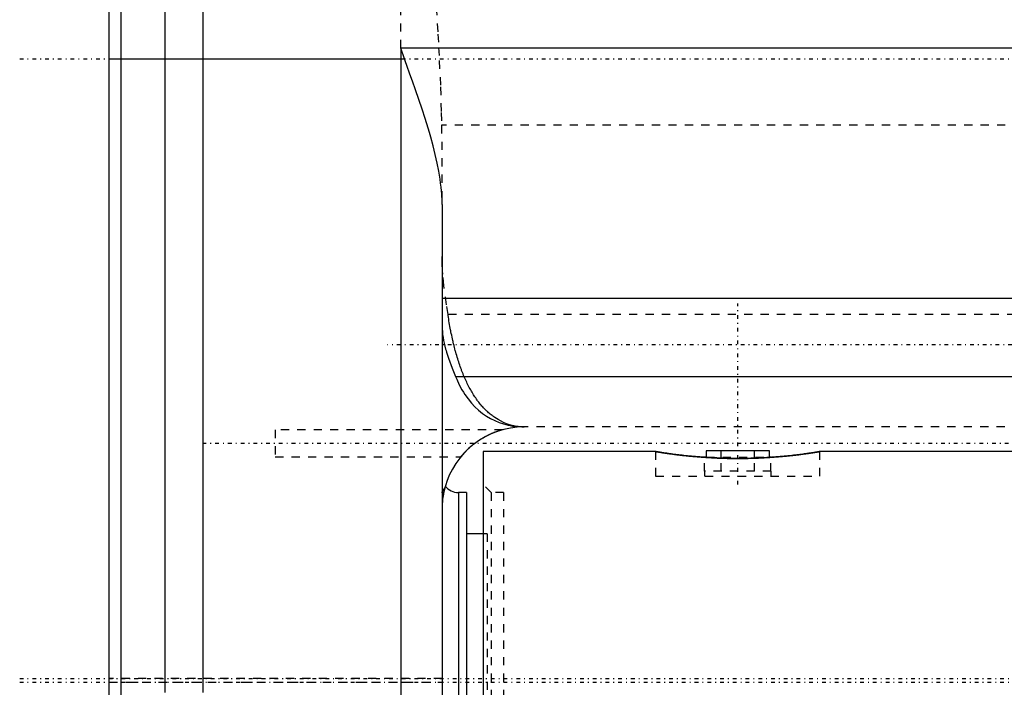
# Model space of a CAD drawing. Extents: x -128 to 128, y -5 to 816.
# Tile 8 of 24: x -120 to 0, y 361 to 443. Entities that reach past the tile are written whole.
import ezdxf

# ---------------------------------------------------------------- set-up
doc = ezdxf.new("R2010")
doc.units = 0
doc.linetypes.add('CENTER', pattern=[1.5, 0.45, -0.5, 0.05, -0.5])
doc.linetypes.add('DASHED', pattern=[2, 1, -1])
for name, color, linetype in [('AM_0', 7, 'CONTINUOUS'), ('AM_3', 7, 'DASHED'), ('AM_7', 7, 'CENTER')]:
    doc.layers.add(name, color=color, linetype=linetype)

msp = doc.modelspace()

# ---------------------------------------------------------------- linework, layer by layer
at = {"layer": 'AM_0', "color": 7, "linetype": 'CONTINUOUS'}
for p, q in [((-109, 289.9), (-109, 672.6)), ((-107.57, 517.54), (-107.57, 347.68)), ((-102.24, 456), (-102.24, 360.7)), ((-97.6, 456), (-97.6, 360.7)), ((-73.5, 439.1), (-73.5, 354.54)), ((-73.07, 437.8), (-73.5, 439.1)), ((69, 439.1), (-73.5, 439.1)), ((-109, 437.8), (-73.07, 437.8)), ((-68.5, 420.05), (-68.5, 271)), ((64, 408.64), (-68.5, 408.64)), ((-66.86, 399.14), (62.36, 399.14)), ((-42.5, 390), (-63.5, 390)), ((-63.5, 390), (-63.5, 270)), ((-28.66, 390.1), (-36.34, 390.1)), ((-36.34, 390.1), (-36.34, 389.3)), ((-34.52, 389.2), (-34.52, 390.1)), ((-30.48, 389.2), (-30.48, 390.1)), ((-28.66, 389.3), (-28.66, 390.1)), ((27.4, 390), (-22.5, 390)), ((-36.34, 389.3), (-36.54, 389.3)), ((-28.46, 389.3), (-28.66, 389.3)), ((-65.5, 385), (-66.5, 385)), ((-66.5, 385), (-66.5, 275)), ((-65.5, 385), (-65.5, 275)), ((-63.5, 380), (-65.5, 380))]:
    msp.add_line(p, q, dxfattribs=at)
for points in [[(-68.5, 420.05, 0), (-68.5, 420.46, 0), (-68.54, 421.31, 0), (-68.62, 422.19, 0), (-68.68, 422.66, 0), (-68.74, 423.13, 0), (-68.9, 424.1, 0), (-69.1, 425.1, 0), (-69.33, 426.13, 0), (-69.59, 427.19, 0), (-69.88, 428.27, 0), (-70.04, 428.82, 0), (-70.2, 429.37, 0), (-70.55, 430.51, 0), (-70.93, 431.66, 0), (-71.33, 432.85, 0), (-71.73, 434.02, 0), (-72.11, 435.09, 0), (-72.28, 435.58, 0), (-72.45, 436.04, 0), (-72.74, 436.86, 0), (-72.97, 437.53, 0), (-73.07, 437.8, 0)], [(-68.5, 405.51, 0), (-68.5, 405.32, 0), (-68.48, 404.95, 0), (-68.46, 404.59, 0), (-68.44, 404.41, 0), (-68.42, 404.23, 0), (-68.37, 403.88, 0), (-68.31, 403.53, 0), (-68.23, 403.19, 0), (-68.15, 402.83, 0), (-68.06, 402.47, 0), (-68.01, 402.29, 0), (-67.95, 402.1, 0), (-67.84, 401.74, 0), (-67.72, 401.37, 0), (-67.27, 400.16, 0), (-66.86, 399.14, 0)], [(-66.86, 399.14, 0), (-66.71, 398.79, 0), (-66.4, 398.13, 0), (-66.07, 397.52, 0), (-65.89, 397.22, 0), (-65.71, 396.94, 0), (-65.33, 396.4, 0), (-64.93, 395.9, 0), (-64.5, 395.44, 0), (-64.05, 395.03, 0), (-63.58, 394.65, 0), (-63.34, 394.48, 0), (-63.1, 394.31, 0), (-62.6, 394.02, 0), (-62.08, 393.76, 0), (-61.55, 393.54, 0), (-61.01, 393.36, 0), (-60.46, 393.22, 0), (-60.19, 393.16, 0), (-59.91, 393.11, 0), (-59.35, 393.04, 0), (-58.78, 393, 0), (-58.5, 393, 0)], [(-22.5, 390, 0), (-22.5, 390, 0), (-22.51, 390, 0), (-22.52, 390, 0), (-22.54, 389.99, 0), (-22.55, 389.99, 0), (-22.58, 389.99, 0), (-22.62, 389.98, 0), (-22.67, 389.97, 0), (-22.73, 389.96, 0), (-22.8, 389.95, 0), (-22.84, 389.94, 0), (-22.87, 389.94, 0), (-22.96, 389.93, 0), (-23.05, 389.91, 0), (-23.15, 389.89, 0), (-23.26, 389.88, 0), (-23.38, 389.86, 0), (-23.44, 389.85, 0), (-23.51, 389.84, 0), (-23.64, 389.82, 0), (-23.78, 389.8, 0), (-23.85, 389.79, 0), (-23.93, 389.78, 0), (-24.08, 389.76, 0), (-24.24, 389.73, 0), (-24.33, 389.72, 0), (-24.41, 389.71, 0), (-24.59, 389.69, 0), (-24.76, 389.66, 0), (-24.95, 389.64, 0), (-25.14, 389.62, 0), (-25.33, 389.59, 0), (-25.43, 389.58, 0), (-25.53, 389.57, 0), (-25.73, 389.55, 0), (-25.94, 389.52, 0), (-26.16, 389.5, 0), (-26.39, 389.48, 0), (-26.62, 389.45, 0), (-26.74, 389.44, 0), (-26.86, 389.43, 0), (-27.1, 389.41, 0), (-27.35, 389.38, 0), (-27.61, 389.36, 0), (-27.87, 389.34, 0), (-28.13, 389.32, 0), (-28.26, 389.31, 0), (-28.4, 389.3, 0), (-28.67, 389.28, 0), (-28.95, 389.27, 0), (-29.22, 389.25, 0), (-29.5, 389.24, 0), (-29.79, 389.22, 0), (-29.93, 389.22, 0), (-30.07, 389.21, 0), (-30.36, 389.2, 0), (-30.65, 389.19, 0), (-30.93, 389.18, 0), (-31.22, 389.17, 0), (-31.51, 389.17, 0), (-31.65, 389.17, 0), (-31.79, 389.17, 0), (-32.08, 389.16, 0), (-32.36, 389.16, 0), (-32.5, 389.16, 0), (-32.64, 389.16, 0), (-32.92, 389.16, 0), (-33.21, 389.17, 0), (-33.35, 389.17, 0), (-33.49, 389.17, 0), (-33.78, 389.17, 0), (-34.07, 389.18, 0), (-34.35, 389.19, 0), (-34.64, 389.2, 0), (-34.93, 389.21, 0), (-35.07, 389.22, 0), (-35.21, 389.22, 0), (-35.5, 389.24, 0), (-35.78, 389.25, 0), (-36.05, 389.27, 0), (-36.33, 389.28, 0), (-36.6, 389.3, 0), (-36.74, 389.31, 0), (-36.87, 389.32, 0), (-37.13, 389.34, 0), (-37.39, 389.36, 0), (-37.65, 389.38, 0), (-37.9, 389.41, 0), (-38.14, 389.43, 0), (-38.26, 389.44, 0), (-38.38, 389.45, 0), (-38.61, 389.48, 0), (-38.84, 389.5, 0), (-39.06, 389.52, 0), (-39.27, 389.55, 0), (-39.47, 389.57, 0), (-39.57, 389.58, 0), (-39.67, 389.59, 0), (-39.86, 389.62, 0), (-40.05, 389.64, 0), (-40.24, 389.66, 0), (-40.41, 389.69, 0), (-40.59, 389.71, 0), (-40.67, 389.72, 0), (-40.76, 389.73, 0), (-40.92, 389.76, 0), (-41.07, 389.78, 0), (-41.15, 389.79, 0), (-41.22, 389.8, 0), (-41.36, 389.82, 0), (-41.49, 389.84, 0), (-41.56, 389.85, 0), (-41.62, 389.86, 0), (-41.74, 389.88, 0), (-41.85, 389.89, 0), (-41.95, 389.91, 0), (-42.04, 389.93, 0), (-42.13, 389.94, 0), (-42.16, 389.94, 0), (-42.2, 389.95, 0), (-42.27, 389.96, 0), (-42.33, 389.97, 0), (-42.38, 389.98, 0), (-42.42, 389.99, 0), (-42.45, 389.99, 0), (-42.46, 389.99, 0), (-42.48, 390, 0), (-42.49, 390, 0), (-42.5, 390, 0), (-42.5, 390, 0)], [(-68.5, 384.97, 0), (-68.48, 385.05, 0), (-68.36, 385.21, 0), (-68.22, 385.41, 0), (-68.17, 385.54, 0)]]:
    msp.add_polyline3d(points, dxfattribs=at)
for centre, radius, start, end in [((-58.5, 383), 10, 90, 165.3066), ((-66.5, 387), 2, 216.8699, 270)]:
    msp.add_arc(centre, radius, start, end, dxfattribs=at)
at = {"layer": 'AM_3', "color": 6, "linetype": 'DASHED'}
for p, q in [((-73.5, 439.1), (-73.5, 488.5)), ((64.05, 429.7), (-68.55, 429.7)), ((-68.55, 429.7), (-68.5, 420.05)), ((63.27, 406.68), (-67.77, 406.68)), ((-61.12, 392.65), (-88.8, 392.65)), ((-88.8, 392.65), (-88.8, 389.35)), ((54, 393), (-58.5, 393)), ((-42.5, 390), (-42.5, 387)), ((-22.5, 387), (-22.5, 390)), ((-88.8, 389.35), (-66.23, 389.35)), ((-36.54, 387.6), (-36.54, 389.3)), ((-36.34, 389.3), (-28.66, 389.3)), ((-34.52, 387.6), (-34.52, 389.2)), ((-30.48, 387.6), (-30.48, 389.2)), ((-28.46, 387.6), (-28.46, 389.3)), ((-36.55, 387.6), (-36.55, 387)), ((-28.45, 387.6), (-36.55, 387.6)), ((-28.45, 387), (-28.45, 387.6)), ((-62.5, 385), (-63.5, 386)), ((-42.5, 387), (-22.5, 387)), ((-61, 385), (-62.5, 385)), ((-62.5, 385), (-62.5, 275)), ((-61, 385), (-61, 275)), ((-63, 380), (-63.5, 380)), ((-63, 380), (-63, 280)), ((-68.5, 362.4), (-109, 362.4)), ((-109, 361.93), (-68.5, 361.93))]:
    msp.add_line(p, q, dxfattribs=at)
for points in [[(-73.5, 488.5, 0), (-72.45, 479.03, 0), (-70.41, 459.11, 0), (-69.43, 447.38, 0), (-69.2, 444.08, 0), (-69, 440.8, 0), (-68.91, 439.18, 0), (-68.83, 437.57, 0), (-68.69, 434.38, 0), (-68.59, 431.25, 0), (-68.55, 429.7, 0)], [(-67.77, 406.68, 0), (-67.95, 407.84, 0), (-68.27, 410.2, 0), (-68.41, 411.59, 0), (-68.44, 411.97, 0), (-68.46, 412.35, 0), (-68.47, 412.55, 0), (-68.48, 412.74, 0), (-68.49, 413.14, 0), (-68.5, 413.54, 0), (-68.5, 413.75, 0)], [(-58.5, 393, 0), (-58.86, 393.01, 0), (-59.58, 393.1, 0), (-60.3, 393.27, 0), (-60.65, 393.39, 0), (-61, 393.54, 0), (-61.68, 393.89, 0), (-62.07, 394.14, 0), (-62.18, 394.21, 0), (-62.29, 394.29, 0), (-62.35, 394.33, 0), (-62.4, 394.37, 0), (-62.51, 394.46, 0), (-62.62, 394.54, 0), (-62.72, 394.63, 0), (-62.83, 394.72, 0), (-62.93, 394.82, 0), (-62.98, 394.86, 0), (-63.04, 394.91, 0), (-63.14, 395.01, 0), (-63.24, 395.11, 0), (-63.34, 395.21, 0), (-63.44, 395.32, 0), (-63.54, 395.43, 0), (-63.59, 395.48, 0), (-63.64, 395.54, 0), (-63.74, 395.65, 0), (-63.84, 395.77, 0), (-63.93, 395.89, 0), (-64.03, 396.01, 0), (-64.12, 396.13, 0), (-64.17, 396.19, 0), (-64.21, 396.26, 0), (-64.31, 396.39, 0), (-64.4, 396.52, 0), (-64.44, 396.58, 0), (-64.49, 396.65, 0), (-64.58, 396.79, 0), (-64.67, 396.92, 0), (-64.71, 396.99, 0), (-64.75, 397.06, 0), (-64.84, 397.21, 0), (-64.93, 397.35, 0), (-65.01, 397.5, 0), (-65.09, 397.65, 0), (-65.18, 397.8, 0), (-65.22, 397.88, 0), (-65.26, 397.96, 0), (-65.34, 398.11, 0), (-65.42, 398.27, 0), (-65.49, 398.43, 0), (-65.57, 398.6, 0), (-65.65, 398.76, 0), (-65.68, 398.84, 0), (-65.72, 398.93, 0), (-65.79, 399.1, 0), (-65.87, 399.27, 0), (-65.94, 399.44, 0), (-66.01, 399.62, 0), (-66.08, 399.79, 0), (-66.11, 399.88, 0), (-66.14, 399.97, 0), (-66.21, 400.16, 0), (-66.28, 400.34, 0), (-66.34, 400.52, 0), (-66.41, 400.71, 0), (-66.47, 400.9, 0), (-66.5, 401, 0), (-66.53, 401.09, 0), (-66.59, 401.29, 0), (-66.65, 401.48, 0), (-66.71, 401.68, 0), (-66.77, 401.88, 0), (-66.82, 402.08, 0), (-66.85, 402.18, 0), (-66.88, 402.28, 0), (-66.93, 402.48, 0), (-66.98, 402.69, 0), (-67.01, 402.79, 0), (-67.03, 402.89, 0), (-67.09, 403.1, 0), (-67.13, 403.31, 0), (-67.16, 403.41, 0), (-67.18, 403.52, 0), (-67.23, 403.73, 0), (-67.28, 403.94, 0), (-67.32, 404.15, 0), (-67.37, 404.37, 0), (-67.41, 404.58, 0), (-67.43, 404.69, 0), (-67.45, 404.8, 0), (-67.49, 405.01, 0), (-67.53, 405.23, 0), (-67.57, 405.45, 0), (-67.61, 405.67, 0), (-67.65, 405.89, 0), (-67.67, 406.01, 0), (-67.68, 406.12, 0), (-67.72, 406.34, 0), (-67.75, 406.56, 0), (-67.77, 406.68, 0)], [(-61.12, 392.65, 0), (-61.12, 392.65, 0), (-61.12, 392.65, 0), (-61.12, 392.65, 0), (-61.12, 392.65, 0), (-61.12, 392.65, 0), (-61.13, 392.65, 0), (-61.13, 392.65, 0), (-61.13, 392.65, 0), (-61.13, 392.65, 0), (-61.13, 392.65, 0), (-61.13, 392.65, 0), (-61.14, 392.65, 0), (-61.14, 392.65, 0), (-61.14, 392.64, 0), (-61.14, 392.64, 0), (-61.15, 392.64, 0), (-61.15, 392.64, 0), (-61.15, 392.64, 0), (-61.16, 392.64, 0), (-61.16, 392.64, 0), (-61.16, 392.64, 0), (-61.17, 392.64, 0), (-61.17, 392.64, 0), (-61.17, 392.64, 0), (-61.18, 392.63, 0), (-61.18, 392.63, 0), (-61.18, 392.63, 0), (-61.19, 392.63, 0), (-61.2, 392.63, 0), (-61.2, 392.63, 0), (-61.21, 392.63, 0), (-61.21, 392.62, 0), (-61.22, 392.62, 0), (-61.22, 392.62, 0), (-61.23, 392.62, 0), (-61.23, 392.62, 0), (-61.24, 392.62, 0), (-61.25, 392.62, 0), (-61.25, 392.61, 0), (-61.26, 392.61, 0), (-61.26, 392.61, 0), (-61.27, 392.61, 0), (-61.27, 392.61, 0), (-61.3, 392.6, 0), (-61.34, 392.59, 0), (-61.39, 392.57, 0), (-61.42, 392.57, 0), (-61.44, 392.56, 0), (-61.49, 392.54, 0), (-61.55, 392.52, 0), (-61.6, 392.51, 0), (-61.66, 392.49, 0), (-61.72, 392.47, 0), (-61.75, 392.46, 0), (-61.78, 392.45, 0), (-61.84, 392.43, 0), (-61.9, 392.41, 0), (-61.92, 392.4, 0), (-61.95, 392.38, 0), (-62.01, 392.36, 0), (-62.07, 392.34, 0), (-62.1, 392.33, 0), (-62.13, 392.32, 0), (-62.18, 392.3, 0), (-62.24, 392.27, 0), (-62.3, 392.25, 0), (-62.36, 392.23, 0), (-62.41, 392.2, 0), (-62.44, 392.19, 0), (-62.47, 392.18, 0), (-62.53, 392.15, 0), (-62.59, 392.12, 0), (-62.65, 392.1, 0), (-62.71, 392.07, 0), (-62.77, 392.04, 0), (-62.81, 392.03, 0), (-62.84, 392.01, 0), (-62.9, 391.98, 0), (-62.96, 391.95, 0), (-63.02, 391.92, 0), (-63.08, 391.89, 0), (-63.14, 391.86, 0), (-63.17, 391.84, 0), (-63.2, 391.82, 0), (-63.27, 391.79, 0), (-63.33, 391.76, 0), (-63.39, 391.72, 0), (-63.45, 391.69, 0), (-63.51, 391.65, 0), (-63.54, 391.64, 0), (-63.57, 391.62, 0), (-63.63, 391.58, 0), (-63.69, 391.55, 0), (-63.75, 391.51, 0), (-63.81, 391.47, 0), (-63.87, 391.43, 0), (-63.9, 391.41, 0), (-63.93, 391.4, 0), (-63.99, 391.36, 0), (-64.05, 391.32, 0), (-64.08, 391.3, 0), (-64.11, 391.28, 0), (-64.16, 391.24, 0), (-64.22, 391.2, 0), (-64.25, 391.18, 0), (-64.28, 391.16, 0), (-64.33, 391.12, 0), (-64.39, 391.08, 0), (-64.44, 391.04, 0), (-64.5, 391, 0), (-64.55, 390.96, 0), (-64.58, 390.94, 0), (-64.6, 390.92, 0), (-64.66, 390.88, 0), (-64.71, 390.84, 0), (-64.77, 390.79, 0), (-64.82, 390.75, 0), (-64.88, 390.7, 0), (-64.9, 390.68, 0), (-64.93, 390.66, 0), (-64.98, 390.61, 0), (-65.04, 390.57, 0), (-65.09, 390.52, 0), (-65.14, 390.48, 0), (-65.19, 390.43, 0), (-65.22, 390.41, 0), (-65.24, 390.38, 0), (-65.29, 390.34, 0), (-65.34, 390.29, 0), (-65.39, 390.24, 0), (-65.44, 390.2, 0), (-65.49, 390.15, 0), (-65.51, 390.13, 0), (-65.53, 390.11, 0), (-65.58, 390.06, 0), (-65.62, 390.02, 0), (-65.66, 389.98, 0), (-65.71, 389.93, 0), (-65.74, 389.89, 0), (-65.76, 389.87, 0), (-65.78, 389.85, 0), (-65.82, 389.81, 0), (-65.86, 389.77, 0), (-65.87, 389.75, 0), (-65.89, 389.74, 0), (-65.92, 389.7, 0), (-65.96, 389.66, 0), (-65.97, 389.64, 0), (-65.99, 389.63, 0), (-66.02, 389.59, 0), (-66.05, 389.56, 0), (-66.07, 389.53, 0), (-66.1, 389.5, 0), (-66.12, 389.47, 0), (-66.13, 389.46, 0), (-66.14, 389.45, 0), (-66.16, 389.43, 0), (-66.18, 389.41, 0), (-66.19, 389.39, 0), (-66.2, 389.38, 0), (-66.21, 389.37, 0), (-66.21, 389.36, 0), (-66.22, 389.36, 0), (-66.22, 389.35, 0), (-66.22, 389.35, 0), (-66.23, 389.35, 0)], [(-42.5, 390, 0), (-42.5, 390, 0), (-42.5, 390, 0), (-42.49, 390, 0), (-42.49, 390, 0), (-42.49, 390, 0), (-42.48, 390, 0), (-42.47, 389.99, 0), (-42.46, 389.99, 0), (-42.44, 389.99, 0), (-42.43, 389.99, 0), (-42.42, 389.99, 0), (-42.41, 389.98, 0), (-42.39, 389.98, 0), (-42.36, 389.98, 0), (-42.34, 389.97, 0), (-42.31, 389.97, 0), (-42.28, 389.96, 0), (-42.27, 389.96, 0), (-42.25, 389.96, 0), (-42.22, 389.95, 0), (-42.18, 389.95, 0), (-42.16, 389.94, 0), (-42.14, 389.94, 0), (-42.1, 389.94, 0), (-42.06, 389.93, 0), (-42.04, 389.93, 0), (-42.02, 389.92, 0), (-41.97, 389.91, 0), (-41.92, 389.91, 0), (-41.87, 389.9, 0), (-41.82, 389.89, 0), (-41.77, 389.88, 0), (-41.74, 389.88, 0), (-41.71, 389.87, 0), (-41.65, 389.86, 0), (-41.59, 389.85, 0), (-41.53, 389.85, 0), (-41.46, 389.84, 0), (-41.4, 389.83, 0), (-41.36, 389.82, 0), (-41.33, 389.82, 0), (-41.26, 389.81, 0), (-41.18, 389.79, 0), (-41.11, 389.78, 0), (-41.03, 389.77, 0), (-40.96, 389.76, 0), (-40.92, 389.76, 0), (-40.88, 389.75, 0), (-40.8, 389.74, 0), (-40.72, 389.73, 0), (-40.63, 389.72, 0), (-40.55, 389.71, 0), (-40.46, 389.69, 0), (-40.41, 389.69, 0), (-40.37, 389.68, 0), (-40.28, 389.67, 0), (-40.19, 389.66, 0), (-40.1, 389.65, 0), (-40, 389.63, 0), (-39.91, 389.62, 0), (-39.86, 389.62, 0), (-39.81, 389.61, 0), (-39.72, 389.6, 0), (-39.62, 389.59, 0), (-39.57, 389.58, 0), (-39.52, 389.58, 0), (-39.42, 389.56, 0), (-39.32, 389.55, 0), (-39.27, 389.55, 0), (-39.21, 389.54, 0), (-39.11, 389.53, 0), (-39, 389.52, 0), (-38.89, 389.51, 0), (-38.78, 389.49, 0), (-38.67, 389.48, 0), (-38.61, 389.48, 0), (-38.55, 389.47, 0), (-38.44, 389.46, 0), (-38.32, 389.45, 0), (-38.2, 389.43, 0), (-38.08, 389.42, 0), (-37.96, 389.41, 0), (-37.9, 389.41, 0), (-37.84, 389.4, 0), (-37.71, 389.39, 0), (-37.59, 389.38, 0), (-37.46, 389.37, 0), (-37.33, 389.36, 0), (-37.2, 389.35, 0), (-37.13, 389.34, 0), (-37.07, 389.34, 0), (-36.94, 389.33, 0), (-36.8, 389.32, 0), (-36.67, 389.31, 0), (-36.53, 389.3, 0), (-36.4, 389.29, 0), (-36.33, 389.28, 0), (-36.26, 389.28, 0), (-36.12, 389.27, 0), (-35.99, 389.26, 0), (-35.85, 389.26, 0), (-35.71, 389.25, 0), (-35.57, 389.24, 0), (-35.5, 389.24, 0), (-35.42, 389.23, 0), (-35.28, 389.23, 0), (-35.14, 389.22, 0), (-35.07, 389.22, 0), (-35, 389.21, 0), (-34.86, 389.21, 0), (-34.71, 389.2, 0), (-34.64, 389.2, 0), (-34.57, 389.2, 0), (-34.43, 389.19, 0), (-34.28, 389.19, 0), (-34.14, 389.18, 0), (-33.99, 389.18, 0), (-33.85, 389.18, 0), (-33.78, 389.17, 0), (-33.71, 389.17, 0), (-33.56, 389.17, 0), (-33.42, 389.17, 0), (-33.28, 389.17, 0), (-33.14, 389.16, 0), (-32.99, 389.16, 0), (-32.92, 389.16, 0), (-32.85, 389.16, 0), (-32.71, 389.16, 0), (-32.57, 389.16, 0), (-32.5, 389.16, 0)], [(-32.5, 389.16, 0), (-32.43, 389.16, 0), (-32.29, 389.16, 0), (-32.15, 389.16, 0), (-32.08, 389.16, 0), (-32.01, 389.16, 0), (-31.86, 389.16, 0), (-31.72, 389.17, 0), (-31.58, 389.17, 0), (-31.44, 389.17, 0), (-31.29, 389.17, 0), (-31.22, 389.17, 0), (-31.15, 389.18, 0), (-31.01, 389.18, 0), (-30.86, 389.18, 0), (-30.72, 389.19, 0), (-30.57, 389.19, 0), (-30.43, 389.2, 0), (-30.36, 389.2, 0), (-30.29, 389.2, 0), (-30.14, 389.21, 0), (-30, 389.21, 0), (-29.93, 389.22, 0), (-29.86, 389.22, 0), (-29.72, 389.23, 0), (-29.58, 389.23, 0), (-29.5, 389.24, 0), (-29.43, 389.24, 0), (-29.29, 389.25, 0), (-29.15, 389.26, 0), (-29.01, 389.26, 0), (-28.88, 389.27, 0), (-28.74, 389.28, 0), (-28.67, 389.28, 0), (-28.6, 389.29, 0), (-28.47, 389.3, 0), (-28.33, 389.31, 0), (-28.2, 389.32, 0), (-28.06, 389.33, 0), (-27.93, 389.34, 0), (-27.87, 389.34, 0), (-27.8, 389.35, 0), (-27.67, 389.36, 0), (-27.54, 389.37, 0), (-27.41, 389.38, 0), (-27.29, 389.39, 0), (-27.16, 389.4, 0), (-27.1, 389.41, 0), (-27.04, 389.41, 0), (-26.92, 389.42, 0), (-26.8, 389.43, 0), (-26.68, 389.45, 0), (-26.56, 389.46, 0), (-26.45, 389.47, 0), (-26.39, 389.48, 0), (-26.33, 389.48, 0), (-26.22, 389.49, 0), (-26.11, 389.51, 0), (-26, 389.52, 0), (-25.89, 389.53, 0), (-25.79, 389.54, 0), (-25.73, 389.55, 0), (-25.68, 389.55, 0), (-25.58, 389.56, 0), (-25.48, 389.58, 0), (-25.43, 389.58, 0), (-25.38, 389.59, 0), (-25.28, 389.6, 0), (-25.19, 389.61, 0), (-25.14, 389.62, 0), (-25.09, 389.62, 0), (-25, 389.63, 0), (-24.9, 389.65, 0), (-24.81, 389.66, 0), (-24.72, 389.67, 0), (-24.63, 389.68, 0), (-24.59, 389.69, 0), (-24.54, 389.69, 0), (-24.45, 389.71, 0), (-24.37, 389.72, 0), (-24.28, 389.73, 0), (-24.2, 389.74, 0), (-24.12, 389.75, 0), (-24.08, 389.76, 0), (-24.04, 389.76, 0), (-23.97, 389.77, 0), (-23.89, 389.78, 0), (-23.82, 389.79, 0), (-23.74, 389.81, 0), (-23.67, 389.82, 0), (-23.64, 389.82, 0), (-23.6, 389.83, 0), (-23.54, 389.84, 0), (-23.47, 389.85, 0), (-23.41, 389.85, 0), (-23.35, 389.86, 0), (-23.29, 389.87, 0), (-23.26, 389.88, 0), (-23.23, 389.88, 0), (-23.18, 389.89, 0), (-23.13, 389.9, 0), (-23.08, 389.91, 0), (-23.03, 389.91, 0), (-22.98, 389.92, 0), (-22.96, 389.93, 0), (-22.94, 389.93, 0), (-22.9, 389.94, 0), (-22.86, 389.94, 0), (-22.84, 389.94, 0), (-22.82, 389.95, 0), (-22.78, 389.95, 0), (-22.75, 389.96, 0), (-22.73, 389.96, 0), (-22.72, 389.96, 0), (-22.69, 389.97, 0), (-22.66, 389.97, 0), (-22.64, 389.98, 0), (-22.61, 389.98, 0), (-22.59, 389.98, 0), (-22.58, 389.99, 0), (-22.57, 389.99, 0), (-22.56, 389.99, 0), (-22.54, 389.99, 0), (-22.53, 389.99, 0), (-22.52, 390, 0), (-22.51, 390, 0), (-22.51, 390, 0), (-22.51, 390, 0), (-22.5, 390, 0), (-22.5, 390, 0), (-22.5, 390, 0)], [(-68.1, 385.8, 0), (-68.1, 385.8, 0), (-68.11, 385.78, 0), (-68.12, 385.74, 0), (-68.12, 385.72, 0), (-68.13, 385.69, 0), (-68.15, 385.62, 0), (-68.17, 385.53, 0), (-68.2, 385.42, 0), (-68.23, 385.3, 0), (-68.26, 385.16, 0), (-68.28, 385.08, 0), (-68.3, 385, 0), (-68.33, 384.83, 0), (-68.37, 384.63, 0), (-68.4, 384.43, 0), (-68.43, 384.2, 0), (-68.45, 383.96, 0), (-68.46, 383.84, 0), (-68.47, 383.71, 0), (-68.49, 383.44, 0), (-68.5, 383.15, 0), (-68.5, 383, 0)]]:
    msp.add_polyline3d(points, dxfattribs=at)
msp.add_arc((-58.5, 383), 10, 165.3066, 180, dxfattribs=at)
at = {"layer": 'AM_7', "color": 4, "linetype": 'CENTER'}
for p, q in [((-119.9, 437.8), (119.9, 437.8)), ((-32.5, 386), (-32.5, 408)), ((70.62, 403), (-75.12, 403)), ((98.1, 391), (-97.7, 391)), ((-119.9, 362.4), (119.9, 362.4)), ((-119.9, 361.93), (119.9, 361.93))]:
    msp.add_line(p, q, dxfattribs=at)

doc.saveas('drawing.dxf')
